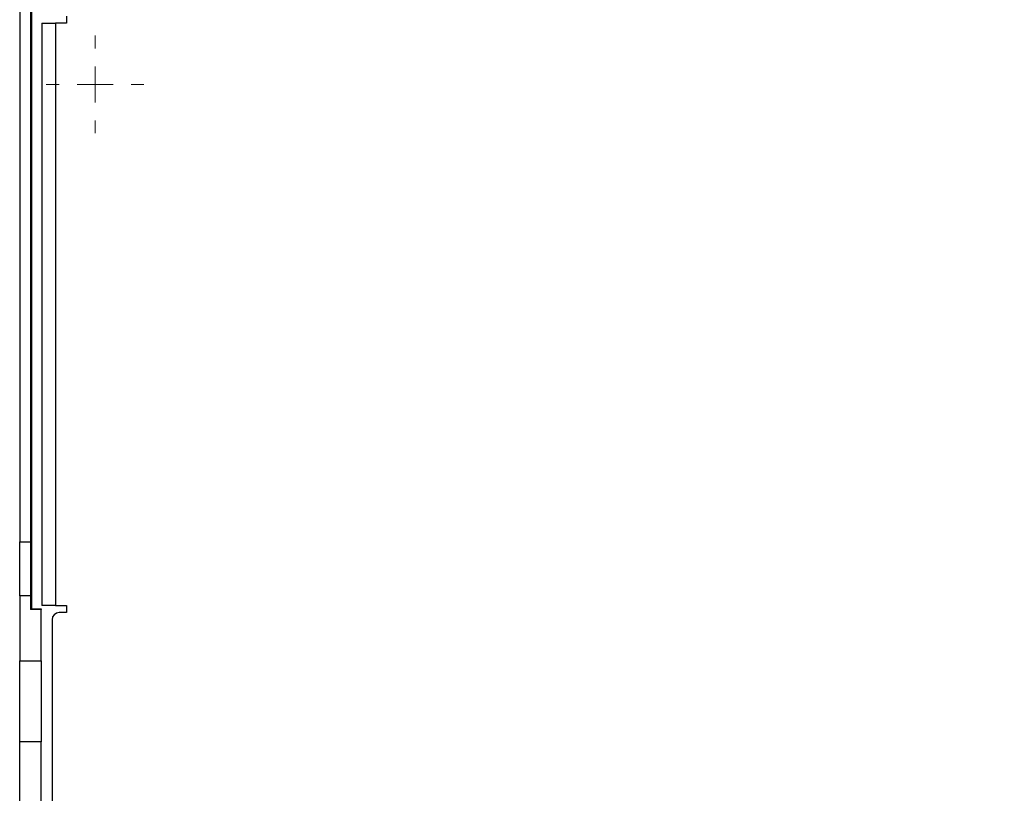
# Model space of a CAD drawing. Header units: millimetres. Extents: x -0.43 to 1.28, y -0.94 to 1.34.
# Tile 2 of 177: x 0.04 to 0.18, y -0.61 to -0.5. Entities that reach past the tile are written whole.
import ezdxf

# ---------------------------------------------------------------- set-up
doc = ezdxf.new("R2010")
doc.units = ezdxf.units.MM

# ---------------------------------------------------------------- blocks, each defined once
blk = doc.blocks.new('SW_CENTERMARKSYMBOL_23')
at = {"color": 0, "linetype": 'Continuous', "lineweight": 18}
for p, q in [((0, 0.005), (0, 0.0068)), ((0, 0), (0, 0.0025)), ((-0.005, 0), (-0.0068, 0)), ((0, 0), (-0.0025, 0)), ((0, 0), (0, -0.0025)), ((0, 0), (0.0025, 0)), ((0.005, 0), (0.0068, 0)), ((0, -0.005), (0, -0.0068))]:
    blk.add_line(p, q, dxfattribs=at)

msp = doc.modelspace()

# ---------------------------------------------------------------- linework, layer by layer
at = {"color": 7, "linetype": 'Continuous', "lineweight": 25}
for p, q in [((0.039752, -0.483843), (0.039752, -0.581843)), ((0.038109, -0.485843), (0.038109, -0.572502)), ((0.039609, -0.485843), (0.039609, -0.572502)), ((0.044609, -0.499343), (0.044609, -0.500343)), ((0.041207, -0.500343), (0.041207, -0.581343)), ((0.041207, -0.500343), (0.043109, -0.500343)), ((0.043109, -0.500343), (0.043109, -0.581343)), ((0.044609, -0.500343), (0.043109, -0.500343)), ((0.039752, -0.504124), (0.039609, -0.504124)), ((0.038109, -0.572502), (0.039609, -0.572502)), ((0.038109, -0.580019), (0.038109, -0.572502)), ((0.039609, -0.572502), (0.039609, -0.580019)), ((0.039609, -0.580019), (0.038109, -0.580019)), ((0.038109, -0.580019), (0.038109, -0.589061)), ((0.039609, -0.580019), (0.039609, -0.581903)), ((0.039609, -0.581843), (0.041109, -0.581843)), ((0.041109, -0.581903), (0.039609, -0.581903)), ((0.041109, -0.581843), (0.041109, -0.581903)), ((0.041109, -0.589061), (0.041109, -0.581903)), ((0.043109, -0.581343), (0.041207, -0.581343)), ((0.043109, -0.581343), (0.044609, -0.581343)), ((0.044609, -0.581343), (0.044609, -0.582343)), ((0.042609, -0.583343), (0.042609, -0.621843)), ((0.044609, -0.582343), (0.043609, -0.582343)), ((0.038109, -0.589061), (0.041109, -0.589061)), ((0.038109, -0.600337), (0.038109, -0.589061)), ((0.041109, -0.589061), (0.041109, -0.600337)), ((0.038109, -0.625343), (0.038109, -0.600337)), ((0.041109, -0.600337), (0.038109, -0.600337)), ((0.041109, -0.623843), (0.041109, -0.600337))]:
    msp.add_line(p, q, dxfattribs=at)
for centre, radius, start, end in [((0.041609, -0.524843), 0.003, 228.189685, 231.751114), ((0.043609, -0.583343), 0.001, 90, 180)]:
    msp.add_arc(centre, radius, start, end, dxfattribs=at)
msp.add_open_spline([(0.2028966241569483, -0.3640652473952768), (0.2028966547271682, -0.3640651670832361), (0.2028966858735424, -0.3640650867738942), (0.2028967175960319, -0.3640650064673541), (0.3469567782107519, 0.000627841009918), (0.0640693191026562, -0.7287830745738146), (0.2028966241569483, -0.3640652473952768)], degree=3, knots=[0, 0, 0, 0, 2.6424386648e-06, 2.6424386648e-06, 2.6424386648e-06, 2.9008513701e-06, 2.9008513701e-06, 2.9008513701e-06, 2.9008513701e-06], dxfattribs=at)

# ---------------------------------------------------------------- block references
at = {"color": 8, "linetype": 'Continuous', "lineweight": 0}
msp.add_blockref('SW_CENTERMARKSYMBOL_23', (0.048597, -0.508852), dxfattribs=at)

doc.saveas('drawing.dxf')
